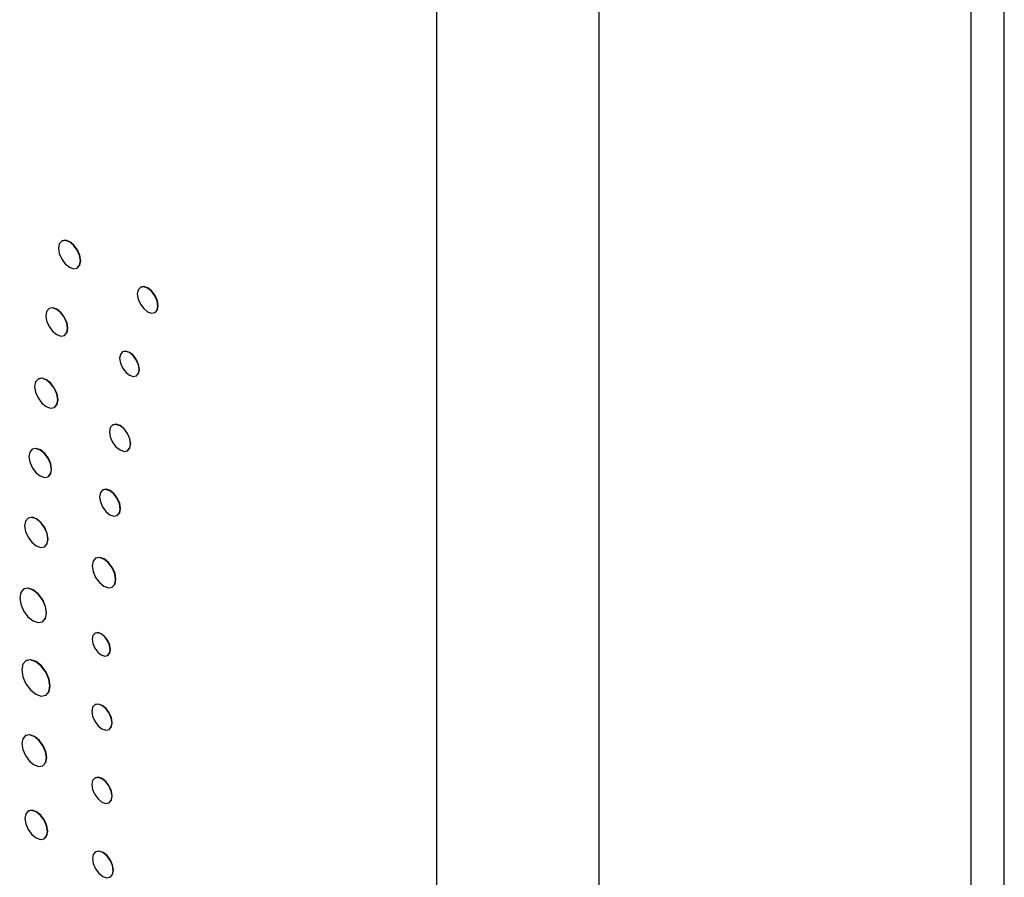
# Model space of a CAD drawing. Header units: inches. Extents: x 6.9 to 25.2, y 3.5 to 16.9.
# Tile 25 of 33: x 23.4 to 24.8, y 10.1 to 11.4. Entities that reach past the tile are written whole.
import ezdxf

# ---------------------------------------------------------------- set-up
doc = ezdxf.new("R2010")
doc.units = ezdxf.units.IN
doc.header["$LTSCALE"] = 2
doc.header["$MEASUREMENT"] = 0

msp = doc.modelspace()

# ---------------------------------------------------------------- linework, layer by layer
at = {"color": 7, "linetype": 'Continuous', "lineweight": 25}
for p, q in [((24.833, 9.0284), (24.833, 12.075)), ((23.9913, 11.6872), (23.9913, 8.6407)), ((23.4359, 11.08), (23.4356, 11.0798)), ((23.4586, 11.0398), (23.459, 11.04)), ((23.5526, 11.0114), (23.5522, 11.0112)), ((23.4172, 10.9798), (23.4168, 10.9796)), ((23.5738, 10.9738), (23.5742, 10.974)), ((23.4396, 10.94), (23.44, 10.9402)), ((23.5261, 10.9156), (23.5258, 10.9154)), ((23.4008, 10.8754), (23.4005, 10.8752)), ((23.5462, 10.88), (23.5465, 10.8802)), ((23.4248, 10.8331), (23.4251, 10.8333)), ((23.5114, 10.8073), (23.5111, 10.8071)), ((23.3923, 10.7714), (23.392, 10.7712)), ((23.533, 10.769), (23.5334, 10.7692)), ((23.4155, 10.7305), (23.4158, 10.7307)), ((23.4966, 10.7109), (23.4962, 10.7107)), ((23.518, 10.673), (23.5183, 10.6732)), ((23.3861, 10.6692), (23.3857, 10.669)), ((23.4102, 10.6267), (23.4105, 10.6269)), ((23.4862, 10.6098), (23.4859, 10.6096)), ((23.3795, 10.564), (23.3791, 10.5638)), ((23.5105, 10.5669), (23.5109, 10.5671)), ((23.4071, 10.5154), (23.4075, 10.5156)), ((23.4851, 10.4984), (23.4847, 10.4982)), ((23.3829, 10.4579), (23.3826, 10.4577)), ((23.5037, 10.4654), (23.5041, 10.4656)), ((23.4121, 10.4065), (23.4124, 10.4067)), ((23.485, 10.3925), (23.4847, 10.3923)), ((23.5058, 10.3557), (23.5062, 10.3559)), ((23.3824, 10.3468), (23.3821, 10.3466)), ((23.4078, 10.302), (23.4081, 10.3022)), ((23.485, 10.2839), (23.4847, 10.2837)), ((23.5058, 10.247), (23.5062, 10.2473)), ((23.3863, 10.2349), (23.3859, 10.2347)), ((23.4096, 10.1938), (23.4099, 10.194)), ((23.4862, 10.1745), (23.4858, 10.1743)), ((23.5074, 10.1369), (23.5078, 10.1371))]:
    msp.add_line(p, q, dxfattribs=at)
at = {"color": 8, "linetype": 'Continuous', "lineweight": 25}
for p, q in [((24.7833, 12.0034), (24.7833, 8.9591)), ((24.2317, 11.6854), (24.2317, 8.6407))]:
    msp.add_line(p, q, dxfattribs=at)
at = {"color": 7, "linetype": 'Continuous', "lineweight": 25, "flags": 128}
for points in [[(23.4634, 11.0504), (23.4622, 11.0583), (23.4586, 11.0665), (23.4533, 11.0736), (23.4471, 11.0786), (23.4409, 11.0808), (23.4356, 11.0798), (23.432, 11.0757), (23.4308, 11.0692), (23.432, 11.0613), (23.4356, 11.0531), (23.4409, 11.046), (23.4471, 11.041), (23.4533, 11.0388), (23.4586, 11.0398), (23.4622, 11.0439), (23.4634, 11.0504)], [(23.459, 11.04), (23.459, 11.04), (23.4625, 11.0441), (23.4638, 11.0506), (23.4625, 11.0585), (23.459, 11.0667), (23.4537, 11.0738), (23.4475, 11.0788), (23.4412, 11.081), (23.4359, 11.08)], [(23.5783, 10.9837), (23.5771, 10.9911), (23.5738, 10.9987), (23.5689, 11.0054), (23.563, 11.0101), (23.5572, 11.0121), (23.5522, 11.0112), (23.5489, 11.0074), (23.5477, 11.0013), (23.5489, 10.9939), (23.5522, 10.9862), (23.5572, 10.9796), (23.563, 10.9749), (23.5689, 10.9728), (23.5738, 10.9738), (23.5771, 10.9776), (23.5783, 10.9837)], [(23.5742, 10.974), (23.5742, 10.974), (23.5775, 10.9778), (23.5786, 10.9839), (23.5775, 10.9913), (23.5742, 10.9989), (23.5692, 11.0056), (23.5634, 11.0103), (23.5575, 11.0123), (23.5526, 11.0114)], [(23.4443, 10.9505), (23.4431, 10.9583), (23.4396, 10.9664), (23.4344, 10.9734), (23.4282, 10.9784), (23.422, 10.9806), (23.4168, 10.9796), (23.4133, 10.9755), (23.4121, 10.9691), (23.4133, 10.9613), (23.4168, 10.9532), (23.422, 10.9462), (23.4282, 10.9412), (23.4344, 10.939), (23.4396, 10.94), (23.4431, 10.9441), (23.4443, 10.9505)], [(23.44, 10.9402), (23.44, 10.9402), (23.4435, 10.9443), (23.4447, 10.9507), (23.4435, 10.9585), (23.44, 10.9666), (23.4347, 10.9736), (23.4286, 10.9786), (23.4224, 10.9808), (23.4172, 10.9798)], [(23.5504, 10.8894), (23.5493, 10.8964), (23.5462, 10.9036), (23.5415, 10.9099), (23.536, 10.9144), (23.5305, 10.9163), (23.5258, 10.9154), (23.5226, 10.9118), (23.5215, 10.9061), (23.5226, 10.899), (23.5258, 10.8918), (23.5305, 10.8855), (23.536, 10.8811), (23.5415, 10.8791), (23.5462, 10.88), (23.5493, 10.8836), (23.5504, 10.8894)], [(23.5465, 10.8802), (23.5465, 10.8802), (23.5497, 10.8838), (23.5508, 10.8896), (23.5497, 10.8966), (23.5465, 10.9038), (23.5419, 10.9101), (23.5363, 10.9146), (23.5308, 10.9165), (23.5261, 10.9156)], [(23.4298, 10.8443), (23.4285, 10.8526), (23.4248, 10.8612), (23.4192, 10.8687), (23.4126, 10.874), (23.4061, 10.8763), (23.4005, 10.8752), (23.3968, 10.8709), (23.3955, 10.8641), (23.3968, 10.8557), (23.4005, 10.8472), (23.4061, 10.8396), (23.4126, 10.8343), (23.4192, 10.832), (23.4248, 10.8331), (23.4285, 10.8374), (23.4298, 10.8443)], [(23.4251, 10.8333), (23.4251, 10.8333), (23.4289, 10.8376), (23.4302, 10.8445), (23.4289, 10.8528), (23.4251, 10.8614), (23.4196, 10.8689), (23.413, 10.8742), (23.4064, 10.8765), (23.4008, 10.8754)], [(23.5376, 10.7791), (23.5364, 10.7866), (23.533, 10.7944), (23.528, 10.8012), (23.5221, 10.806), (23.5161, 10.8081), (23.5111, 10.8071), (23.5077, 10.8032), (23.5065, 10.797), (23.5077, 10.7895), (23.5111, 10.7817), (23.5161, 10.7749), (23.5221, 10.7701), (23.528, 10.768), (23.533, 10.769), (23.5364, 10.7729), (23.5376, 10.7791)], [(23.5334, 10.7692), (23.5334, 10.7692), (23.5368, 10.7731), (23.538, 10.7793), (23.5368, 10.7868), (23.5334, 10.7946), (23.5284, 10.8014), (23.5224, 10.8062), (23.5165, 10.8083), (23.5114, 10.8073)], [(23.4204, 10.7412), (23.4191, 10.7493), (23.4155, 10.7576), (23.4101, 10.7649), (23.4037, 10.77), (23.3974, 10.7722), (23.392, 10.7712), (23.3884, 10.767), (23.3871, 10.7604), (23.3884, 10.7523), (23.392, 10.744), (23.3974, 10.7368), (23.4037, 10.7316), (23.4101, 10.7294), (23.4155, 10.7305), (23.4191, 10.7346), (23.4204, 10.7412)], [(23.4158, 10.7307), (23.4158, 10.7307), (23.4194, 10.7348), (23.4207, 10.7414), (23.4194, 10.7495), (23.4158, 10.7578), (23.4105, 10.7651), (23.4041, 10.7702), (23.3977, 10.7724), (23.3923, 10.7714)], [(23.5225, 10.683), (23.5213, 10.6904), (23.518, 10.6981), (23.513, 10.7049), (23.5071, 10.7096), (23.5012, 10.7117), (23.4962, 10.7107), (23.4929, 10.7069), (23.4917, 10.7007), (23.4929, 10.6933), (23.4962, 10.6856), (23.5012, 10.6788), (23.5071, 10.6741), (23.513, 10.672), (23.518, 10.673), (23.5213, 10.6768), (23.5225, 10.683)], [(23.5183, 10.6732), (23.5183, 10.6732), (23.5216, 10.677), (23.5228, 10.6832), (23.5216, 10.6906), (23.5183, 10.6983), (23.5133, 10.7051), (23.5074, 10.7098), (23.5015, 10.7119), (23.4966, 10.7109)], [(23.4152, 10.6379), (23.4139, 10.6463), (23.4102, 10.6549), (23.4046, 10.6625), (23.3979, 10.6678), (23.3913, 10.6701), (23.3857, 10.669), (23.382, 10.6647), (23.3806, 10.6578), (23.382, 10.6494), (23.3857, 10.6408), (23.3913, 10.6332), (23.3979, 10.6279), (23.4046, 10.6256), (23.4102, 10.6267), (23.4139, 10.631), (23.4152, 10.6379)], [(23.4105, 10.6269), (23.4105, 10.6269), (23.4143, 10.6312), (23.4156, 10.6381), (23.4143, 10.6465), (23.4105, 10.6551), (23.4049, 10.6627), (23.3983, 10.668), (23.3917, 10.6703), (23.3861, 10.6692)], [(23.5156, 10.5782), (23.5143, 10.5866), (23.5105, 10.5953), (23.5049, 10.603), (23.4982, 10.6084), (23.4915, 10.6107), (23.4859, 10.6096), (23.4821, 10.6052), (23.4807, 10.5983), (23.4821, 10.5898), (23.4859, 10.5811), (23.4915, 10.5735), (23.4982, 10.5681), (23.5049, 10.5658), (23.5105, 10.5669), (23.5143, 10.5712), (23.5156, 10.5782)], [(23.5109, 10.5671), (23.5109, 10.5671), (23.5147, 10.5714), (23.516, 10.5784), (23.5147, 10.5868), (23.5109, 10.5956), (23.5052, 10.6032), (23.4985, 10.6086), (23.4919, 10.6109), (23.4862, 10.6098)], [(23.4129, 10.5282), (23.4114, 10.5378), (23.4071, 10.5477), (23.4007, 10.5563), (23.3931, 10.5624), (23.3855, 10.5651), (23.3791, 10.5638), (23.3748, 10.5589), (23.3733, 10.551), (23.3748, 10.5414), (23.3791, 10.5315), (23.3855, 10.5229), (23.3931, 10.5167), (23.4007, 10.5141), (23.4071, 10.5154), (23.4114, 10.5203), (23.4129, 10.5282)], [(23.4075, 10.5156), (23.4075, 10.5156), (23.4117, 10.5205), (23.4133, 10.5284), (23.4117, 10.538), (23.4075, 10.5479), (23.401, 10.5565), (23.3935, 10.5627), (23.3859, 10.5653), (23.3795, 10.564)], [(23.5076, 10.474), (23.5066, 10.4806), (23.5037, 10.4873), (23.4994, 10.4931), (23.4942, 10.4973), (23.4891, 10.4991), (23.4847, 10.4982), (23.4818, 10.4949), (23.4808, 10.4895), (23.4818, 10.483), (23.4847, 10.4763), (23.4891, 10.4704), (23.4942, 10.4663), (23.4994, 10.4645), (23.5037, 10.4654), (23.5066, 10.4687), (23.5076, 10.474)], [(23.5041, 10.4656), (23.5041, 10.4656), (23.507, 10.4689), (23.508, 10.4742), (23.507, 10.4808), (23.5041, 10.4875), (23.4997, 10.4933), (23.4946, 10.4975), (23.4895, 10.4993), (23.4851, 10.4984)], [(23.4182, 10.4201), (23.4166, 10.4302), (23.4121, 10.4406), (23.4053, 10.4498), (23.3973, 10.4562), (23.3893, 10.459), (23.3826, 10.4577), (23.378, 10.4525), (23.3764, 10.4441), (23.378, 10.434), (23.3826, 10.4236), (23.3893, 10.4144), (23.3973, 10.408), (23.4053, 10.4052), (23.4121, 10.4065), (23.4166, 10.4117), (23.4182, 10.4201)], [(23.4124, 10.4067), (23.4124, 10.4067), (23.417, 10.412), (23.4185, 10.4203), (23.417, 10.4304), (23.4124, 10.4408), (23.4057, 10.45), (23.3977, 10.4564), (23.3897, 10.4592), (23.3829, 10.4579)], [(23.5102, 10.3653), (23.5091, 10.3726), (23.5058, 10.3801), (23.501, 10.3866), (23.4953, 10.3912), (23.4895, 10.3932), (23.4847, 10.3923), (23.4814, 10.3886), (23.4803, 10.3826), (23.4814, 10.3753), (23.4847, 10.3679), (23.4895, 10.3613), (23.4953, 10.3567), (23.501, 10.3547), (23.5058, 10.3557), (23.5091, 10.3594), (23.5102, 10.3653)], [(23.5062, 10.3559), (23.5062, 10.3559), (23.5094, 10.3596), (23.5106, 10.3655), (23.5094, 10.3728), (23.5062, 10.3803), (23.5013, 10.3868), (23.4956, 10.3914), (23.4899, 10.3934), (23.485, 10.3925)], [(23.4131, 10.3138), (23.4117, 10.3226), (23.4078, 10.3317), (23.4019, 10.3397), (23.3949, 10.3453), (23.388, 10.3477), (23.3821, 10.3466), (23.3781, 10.342), (23.3767, 10.3348), (23.3781, 10.3259), (23.3821, 10.3169), (23.388, 10.3089), (23.3949, 10.3033), (23.4019, 10.3009), (23.4078, 10.302), (23.4117, 10.3065), (23.4131, 10.3138)], [(23.4081, 10.3022), (23.4081, 10.3022), (23.4121, 10.3067), (23.4135, 10.314), (23.4121, 10.3228), (23.4081, 10.3319), (23.4022, 10.3399), (23.3953, 10.3455), (23.3883, 10.3479), (23.3824, 10.3468)], [(23.5102, 10.2567), (23.5091, 10.264), (23.5058, 10.2715), (23.501, 10.278), (23.4953, 10.2826), (23.4895, 10.2846), (23.4847, 10.2837), (23.4814, 10.2799), (23.4803, 10.274), (23.4814, 10.2667), (23.4847, 10.2593), (23.4895, 10.2527), (23.4953, 10.2481), (23.501, 10.2461), (23.5058, 10.247), (23.5091, 10.2508), (23.5102, 10.2567)], [(23.5062, 10.2473), (23.5062, 10.2473), (23.5094, 10.251), (23.5106, 10.2569), (23.5094, 10.2642), (23.5062, 10.2717), (23.5013, 10.2782), (23.4956, 10.2828), (23.4899, 10.2848), (23.485, 10.2839)], [(23.4145, 10.2046), (23.4132, 10.2127), (23.4096, 10.2211), (23.4041, 10.2284), (23.3977, 10.2336), (23.3913, 10.2358), (23.3859, 10.2347), (23.3823, 10.2306), (23.381, 10.2239), (23.3823, 10.2158), (23.3859, 10.2074), (23.3913, 10.2001), (23.3977, 10.195), (23.4041, 10.1928), (23.4096, 10.1938), (23.4132, 10.198), (23.4145, 10.2046)], [(23.4099, 10.194), (23.4099, 10.194), (23.4135, 10.1982), (23.4148, 10.2048), (23.4135, 10.2129), (23.4099, 10.2213), (23.4045, 10.2286), (23.3981, 10.2338), (23.3917, 10.236), (23.3863, 10.2349)], [(23.5119, 10.1468), (23.5107, 10.1542), (23.5074, 10.1618), (23.5025, 10.1685), (23.4966, 10.1732), (23.4908, 10.1752), (23.4858, 10.1743), (23.4825, 10.1705), (23.4814, 10.1644), (23.4825, 10.157), (23.4858, 10.1493), (23.4908, 10.1427), (23.4966, 10.1379), (23.5025, 10.1359), (23.5074, 10.1369), (23.5107, 10.1407), (23.5119, 10.1468)], [(23.5078, 10.1371), (23.5078, 10.1371), (23.5111, 10.1409), (23.5122, 10.147), (23.5111, 10.1544), (23.5078, 10.162), (23.5028, 10.1687), (23.497, 10.1734), (23.4911, 10.1754), (23.4862, 10.1745)]]:
    msp.add_lwpolyline(points, dxfattribs=at)

doc.saveas('drawing.dxf')
